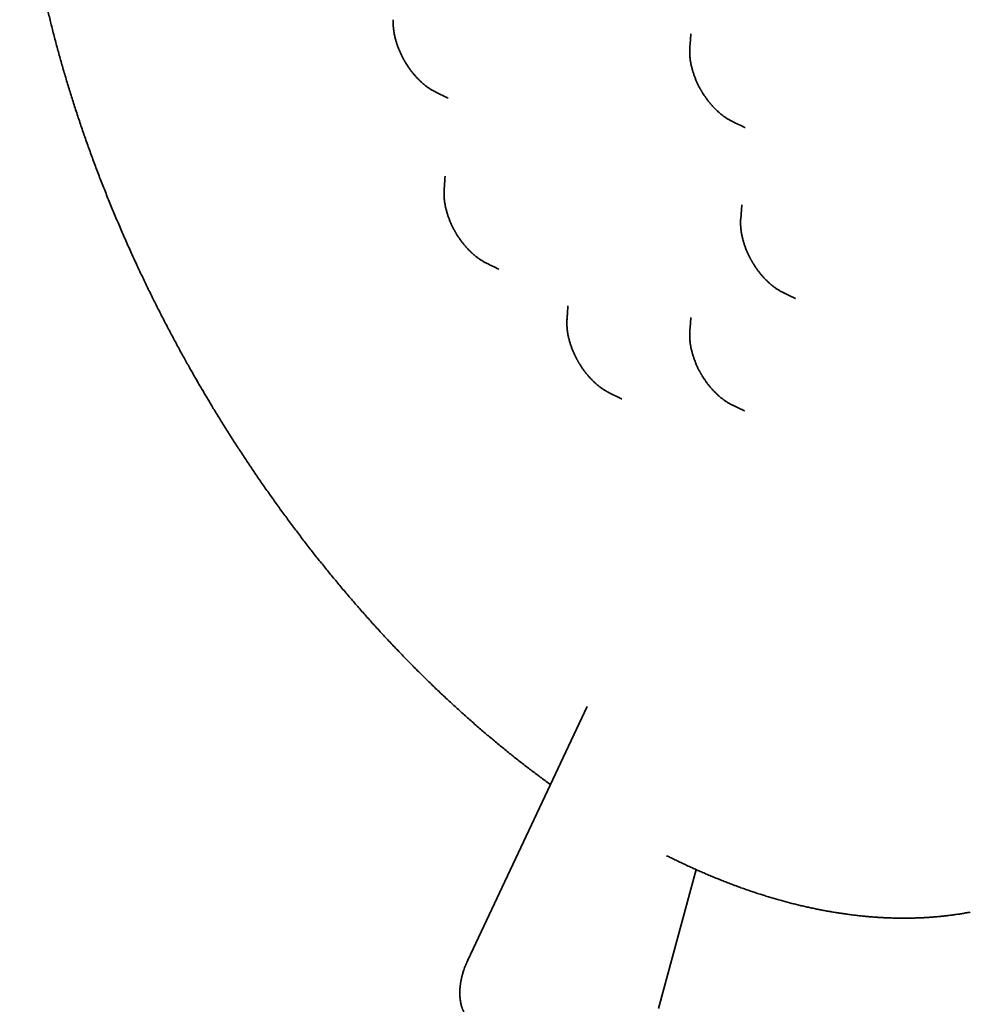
# Model space of a CAD drawing. Header units: millimetres. Extents: x 8 to 399, y 12 to 505.
# Tile 7 of 23: x 314 to 363, y 145 to 195. Entities that reach past the tile are written whole.
import ezdxf

# ---------------------------------------------------------------- set-up
doc = ezdxf.new("R2010")
doc.units = ezdxf.units.MM

msp = doc.modelspace()

# ---------------------------------------------------------------- linework, layer by layer
at = {"color": 7, "linetype": 'Continuous', "lineweight": 35}
for p, q in [((348.408, 194.709), (348.407, 194.695)), ((348.354, 193.967), (348.356, 193.994)), ((335.423, 191.741), (335.387, 191.76)), ((336.044, 191.437), (336.046, 191.436)), ((350.521, 190.243), (350.496, 190.255)), ((351.154, 189.936), (351.163, 189.932)), ((335.901, 187.45), (335.9, 187.441)), ((350.998, 185.989), (350.943, 185.29)), ((350.999, 185.993), (350.999, 185.989)), ((350.944, 185.256), (350.946, 185.288)), ((338.623, 182.728), (338.628, 182.726)), ((353.716, 181.234), (353.728, 181.229)), ((342.097, 179.982), (342.097, 179.979)), ((342.103, 180.167), (342.104, 180.173)), ((348.408, 180.257), (348.408, 180.254)), ((348.354, 179.549), (348.355, 179.561)), ((344.098, 176.516), (344.094, 176.518)), ((344.255, 176.431), (344.877, 176.127)), ((344.269, 176.425), (344.256, 176.432)), ((344.877, 176.128), (344.895, 176.12)), ((351.122, 175.513), (351.13, 175.509)), ((343.126, 160.466), (337.057, 147.55)), ((346.761, 145.091), (348.673, 152.162))]:
    msp.add_line(p, q, dxfattribs=at)
at = {"color": 7, "linetype": 'Continuous', "lineweight": 35, "flags": 128}
for points in [[(353.1, 181.533), (353.412, 181.381), (353.728, 181.228)], [(350.507, 175.812), (350.816, 175.661), (351.13, 175.508)]]:
    msp.add_lwpolyline(points, dxfattribs=at)
at = {"color": 7, "linetype": 'Continuous', "lineweight": 35}
for points, knots in [([(319.556, 224.598), (319.512, 224.547), (319.422, 224.442), (319.287, 224.279), (319.151, 224.109), (319.016, 223.938), (318.883, 223.764), (318.752, 223.588), (318.622, 223.41), (318.494, 223.23), (318.367, 223.047), (318.243, 222.863), (318.12, 222.676), (317.999, 222.486), (317.88, 222.295), (317.762, 222.102), (317.646, 221.906), (317.532, 221.708), (317.42, 221.508), (317.31, 221.306), (317.202, 221.102), (317.095, 220.896), (316.99, 220.688), (316.887, 220.478), (316.786, 220.265), (316.687, 220.051), (316.59, 219.835), (316.494, 219.616), (316.401, 219.396), (316.309, 219.174), (316.219, 218.95), (316.132, 218.724), (316.046, 218.496), (315.962, 218.266), (315.88, 218.034), (315.8, 217.8), (315.722, 217.565), (315.646, 217.327), (315.572, 217.088), (315.5, 216.847), (315.43, 216.605), (315.362, 216.36), (315.295, 216.114), (315.231, 215.866), (315.169, 215.616), (315.109, 215.365), (315.051, 215.112), (314.995, 214.857), (314.941, 214.601), (314.889, 214.343), (314.839, 214.084), (314.791, 213.822), (314.745, 213.56), (314.701, 213.296), (314.659, 213.03), (314.62, 212.763), (314.582, 212.494), (314.546, 212.224), (314.513, 211.952), (314.481, 211.679), (314.452, 211.404), (314.424, 211.129), (314.399, 210.851), (314.375, 210.573), (314.354, 210.293), (314.335, 210.011), (314.318, 209.729), (314.303, 209.445), (314.289, 209.16), (314.279, 208.873), (314.27, 208.586), (314.263, 208.297), (314.258, 208.007), (314.255, 207.716), (314.255, 207.423), (314.256, 207.13), (314.26, 206.835), (314.265, 206.539), (314.273, 206.243), (314.282, 205.945), (314.294, 205.646), (314.308, 205.346), (314.324, 205.045), (314.342, 204.743), (314.361, 204.44), (314.383, 204.136), (314.407, 203.832), (314.434, 203.526), (314.462, 203.219), (314.492, 202.912), (314.524, 202.604), (314.558, 202.295), (314.595, 201.985), (314.633, 201.674), (314.673, 201.362), (314.716, 201.05), (314.76, 200.737), (314.807, 200.423), (314.855, 200.109), (314.906, 199.794), (314.958, 199.478), (315.013, 199.161), (315.069, 198.844), (315.128, 198.527), (315.188, 198.208), (315.251, 197.889), (315.316, 197.57), (315.382, 197.25), (315.451, 196.929), (315.521, 196.608), (315.594, 196.287), (315.668, 195.965), (315.745, 195.642), (315.823, 195.32), (315.904, 194.996), (315.986, 194.673), (316.071, 194.348), (316.157, 194.024), (316.245, 193.699), (316.335, 193.374), (316.428, 193.049), (316.522, 192.723), (316.618, 192.397), (316.716, 192.07), (316.816, 191.744), (316.918, 191.417), (317.022, 191.09), (317.128, 190.763), (317.235, 190.435), (317.345, 190.108), (317.457, 189.78), (317.57, 189.452), (317.686, 189.123), (317.803, 188.795), (317.922, 188.467), (318.044, 188.138), (318.167, 187.809), (318.292, 187.48), (318.419, 187.151), (318.548, 186.822), (318.679, 186.493), (318.812, 186.164), (318.947, 185.834), (319.084, 185.505), (319.223, 185.175), (319.363, 184.845), (319.506, 184.515), (319.651, 184.184), (319.798, 183.854), (319.942, 183.534), (320.088, 183.214), (320.23, 182.906), (320.374, 182.599), (320.514, 182.303), (320.655, 182.007), (320.798, 181.713), (320.942, 181.418), (321.087, 181.125), (321.234, 180.832), (321.381, 180.539), (321.53, 180.248), (321.681, 179.957), (321.832, 179.668), (321.984, 179.379), (322.137, 179.093), (322.29, 178.808), (322.444, 178.526), (322.597, 178.248), (322.745, 177.981), (322.881, 177.738), (323.001, 177.527), (323.114, 177.328), (323.208, 177.163), (323.27, 177.056), (323.29, 177.022)], [0, 0, 0, 0, 0.005377, 0.011163, 0.016953, 0.022747, 0.028546, 0.034349, 0.040155, 0.045966, 0.051781, 0.0576, 0.063423, 0.069251, 0.075082, 0.080917, 0.086755, 0.092598, 0.098444, 0.104294, 0.110148, 0.116005, 0.121865, 0.127729, 0.133596, 0.139467, 0.14534, 0.151216, 0.157096, 0.162978, 0.168863, 0.17475, 0.180641, 0.186533, 0.192428, 0.198326, 0.204225, 0.210127, 0.216031, 0.221937, 0.227844, 0.233754, 0.239665, 0.245578, 0.251492, 0.257408, 0.263326, 0.269244, 0.275164, 0.281086, 0.287008, 0.292932, 0.298856, 0.304782, 0.310709, 0.316636, 0.322565, 0.328494, 0.334424, 0.340354, 0.346285, 0.352217, 0.35815, 0.364083, 0.370016, 0.37595, 0.381885, 0.38782, 0.393755, 0.399691, 0.405627, 0.411563, 0.4175, 0.423437, 0.429375, 0.435313, 0.441251, 0.447189, 0.453127, 0.459066, 0.465005, 0.470945, 0.476884, 0.482824, 0.488764, 0.494704, 0.500645, 0.506586, 0.512527, 0.518469, 0.524411, 0.530353, 0.536296, 0.542238, 0.548182, 0.554126, 0.56007, 0.566014, 0.571959, 0.577905, 0.583851, 0.589798, 0.595745, 0.601693, 0.607642, 0.613591, 0.619541, 0.625492, 0.631443, 0.637396, 0.64335, 0.649304, 0.65526, 0.661217, 0.667174, 0.673134, 0.679094, 0.685056, 0.691019, 0.696984, 0.702951, 0.708919, 0.71489, 0.720862, 0.726836, 0.732813, 0.738792, 0.744773, 0.750758, 0.756745, 0.762735, 0.768728, 0.774724, 0.780725, 0.786729, 0.792737, 0.79875, 0.804767, 0.81079, 0.816818, 0.822852, 0.828893, 0.83494, 0.840995, 0.847059, 0.853131, 0.859213, 0.865306, 0.871411, 0.877529, 0.883033, 0.889163, 0.894664, 0.900164, 0.905663, 0.911159, 0.916654, 0.922145, 0.927634, 0.933118, 0.938597, 0.94407, 0.949535, 0.954987, 0.960424, 0.965837, 0.971211, 0.976519, 0.981694, 0.986536, 0.990479, 0.993827, 0.997988, 1, 1, 1, 1]), ([(333.26, 195.422), (333.26, 195.417), (333.258, 195.388), (333.257, 195.335), (333.257, 195.262), (333.259, 195.189), (333.262, 195.115), (333.268, 195.04), (333.275, 194.965), (333.284, 194.889), (333.295, 194.813), (333.308, 194.736), (333.322, 194.659), (333.339, 194.582), (333.357, 194.504), (333.376, 194.427), (333.398, 194.349), (333.421, 194.271), (333.445, 194.194), (333.472, 194.116), (333.499, 194.039), (333.529, 193.962), (333.559, 193.885), (333.591, 193.81), (333.625, 193.734), (333.659, 193.661), (333.694, 193.589), (333.727, 193.522), (333.757, 193.466), (333.781, 193.422), (333.798, 193.391), (333.81, 193.369), (333.818, 193.354), (333.824, 193.343), (333.831, 193.331), (333.836, 193.323), (333.839, 193.317)], [0, 0, 0, 0, 0.007981, 0.044366, 0.080747, 0.117116, 0.153466, 0.189792, 0.226091, 0.262359, 0.298595, 0.334795, 0.370958, 0.407083, 0.443167, 0.47921, 0.515208, 0.551159, 0.587057, 0.622896, 0.658666, 0.694351, 0.729925, 0.765348, 0.800544, 0.835368, 0.869498, 0.902054, 0.930712, 0.950995, 0.965345, 0.975494, 0.982671, 0.987746, 0.991335, 1, 1, 1, 1]), ([(348.407, 194.695), (348.398, 194.579), (348.38, 194.345), (348.363, 194.112), (348.354, 193.995)], [0, 0, 0, 0, 0.5, 1, 1, 1, 1]), ([(348.352, 193.967), (348.352, 193.96), (348.349, 193.93), (348.347, 193.875), (348.346, 193.803), (348.347, 193.73), (348.35, 193.656), (348.354, 193.582), (348.361, 193.507), (348.369, 193.431), (348.379, 193.355), (348.391, 193.279), (348.405, 193.202), (348.42, 193.125), (348.438, 193.047), (348.457, 192.97), (348.477, 192.892), (348.499, 192.814), (348.523, 192.736), (348.549, 192.659), (348.576, 192.581), (348.604, 192.504), (348.634, 192.428), (348.666, 192.351), (348.699, 192.276), (348.732, 192.201), (348.767, 192.129), (348.801, 192.059), (348.833, 191.998), (348.859, 191.948), (348.879, 191.912), (348.894, 191.886), (348.904, 191.868), (348.911, 191.855), (348.919, 191.841), (348.925, 191.831), (348.929, 191.824)], [0, 0, 0, 0, 0.010796, 0.046468, 0.082146, 0.117813, 0.153466, 0.189097, 0.224703, 0.26028, 0.295826, 0.331338, 0.366815, 0.402255, 0.437656, 0.473017, 0.508336, 0.543609, 0.578834, 0.614004, 0.649111, 0.684143, 0.719079, 0.753889, 0.788515, 0.822855, 0.856695, 0.889509, 0.919587, 0.943122, 0.959775, 0.971555, 0.979885, 0.985777, 0.989942, 1, 1, 1, 1]), ([(333.839, 193.317), (333.843, 193.311), (333.851, 193.297), (333.866, 193.271), (333.888, 193.235), (333.915, 193.191), (333.947, 193.14), (333.982, 193.085), (334.02, 193.027), (334.061, 192.968), (334.104, 192.908), (334.149, 192.847), (334.195, 192.785), (334.243, 192.724), (334.293, 192.664), (334.344, 192.604), (334.395, 192.545), (334.449, 192.486), (334.503, 192.429), (334.558, 192.373), (334.614, 192.317), (334.671, 192.264), (334.728, 192.212), (334.787, 192.161), (334.846, 192.111), (334.906, 192.064), (334.966, 192.018), (335.027, 191.974), (335.088, 191.931), (335.15, 191.891), (335.207, 191.856), (335.243, 191.834), (335.259, 191.826)], [0, 0, 0, 0, 0.009452, 0.021781, 0.041792, 0.065842, 0.093359, 0.123256, 0.154915, 0.187885, 0.221856, 0.256609, 0.291983, 0.32786, 0.364151, 0.400787, 0.437716, 0.474895, 0.51229, 0.549874, 0.587624, 0.625523, 0.663553, 0.701702, 0.739959, 0.778312, 0.816754, 0.855275, 0.893869, 0.932526, 0.971239, 1, 1, 1, 1]), ([(335.259, 191.825), (335.264, 191.822), (335.29, 191.807), (335.332, 191.784), (335.369, 191.765), (335.385, 191.757)], [0, 0, 0, 0, 0.127161, 0.623733, 1, 1, 1, 1]), ([(335.423, 191.738), (335.514, 191.693), (335.718, 191.594), (335.928, 191.492), (336.044, 191.436)], [0, 0, 0, 0, 0.44871, 1, 1, 1, 1]), ([(348.929, 191.824), (348.932, 191.818), (348.94, 191.804), (348.956, 191.778), (348.977, 191.742), (349.004, 191.697), (349.036, 191.647), (349.072, 191.592), (349.11, 191.534), (349.151, 191.475), (349.194, 191.414), (349.238, 191.353), (349.285, 191.292), (349.333, 191.231), (349.382, 191.171), (349.433, 191.111), (349.485, 191.051), (349.538, 190.993), (349.592, 190.936), (349.647, 190.879), (349.703, 190.824), (349.76, 190.771), (349.818, 190.718), (349.876, 190.668), (349.935, 190.618), (349.995, 190.571), (350.055, 190.525), (350.116, 190.481), (350.178, 190.438), (350.239, 190.398), (350.301, 190.359), (350.364, 190.323), (350.427, 190.288), (350.471, 190.265), (350.493, 190.254), (350.495, 190.253)], [0, 0, 0, 0, 0.008664, 0.019965, 0.038308, 0.060354, 0.085577, 0.112982, 0.142002, 0.172223, 0.203363, 0.235219, 0.267644, 0.300531, 0.333797, 0.36738, 0.40123, 0.43531, 0.469589, 0.50404, 0.538644, 0.573383, 0.608244, 0.643213, 0.678281, 0.713438, 0.748676, 0.783987, 0.819364, 0.854799, 0.890286, 0.925816, 0.961383, 0.996977, 1, 1, 1, 1]), ([(350.522, 190.24), (350.627, 190.189), (350.838, 190.088), (351.049, 189.987), (351.154, 189.936)], [0, 0, 0, 0, 0.5, 1, 1, 1, 1]), ([(335.9, 187.451), (335.892, 187.335), (335.876, 187.105), (335.86, 186.876), (335.852, 186.762)], [0, 0, 0, 0, 0.503933, 1, 1, 1, 1]), ([(335.85, 186.718), (335.849, 186.71), (335.847, 186.679), (335.846, 186.623), (335.846, 186.55), (335.848, 186.477), (335.851, 186.403), (335.857, 186.328), (335.864, 186.253), (335.873, 186.177), (335.884, 186.101), (335.897, 186.024), (335.911, 185.947), (335.928, 185.87), (335.946, 185.792), (335.965, 185.715), (335.987, 185.637), (336.01, 185.559), (336.034, 185.482), (336.061, 185.404), (336.088, 185.327), (336.118, 185.25), (336.148, 185.173), (336.18, 185.097), (336.214, 185.022), (336.248, 184.949), (336.282, 184.877), (336.316, 184.81), (336.346, 184.754), (336.369, 184.71), (336.386, 184.679), (336.399, 184.657), (336.407, 184.642), (336.413, 184.631), (336.42, 184.619), (336.425, 184.611), (336.428, 184.605)], [0, 0, 0, 0, 0.01208, 0.048315, 0.084546, 0.120764, 0.156964, 0.19314, 0.229289, 0.265408, 0.301493, 0.337544, 0.373557, 0.409533, 0.445468, 0.481362, 0.517211, 0.553013, 0.588763, 0.624455, 0.660077, 0.695614, 0.731042, 0.766318, 0.801368, 0.836048, 0.870037, 0.902459, 0.930998, 0.951198, 0.965488, 0.975595, 0.982743, 0.987797, 0.991371, 1, 1, 1, 1]), ([(335.85, 186.72), (335.851, 186.732), (335.852, 186.769), (335.856, 186.804), (335.859, 186.827)], [0, 0, 0, 0, 0.330842, 1, 1, 1, 1]), ([(350.941, 185.257), (350.941, 185.249), (350.938, 185.218), (350.936, 185.163), (350.935, 185.091), (350.936, 185.018), (350.939, 184.944), (350.943, 184.87), (350.95, 184.795), (350.958, 184.719), (350.968, 184.643), (350.98, 184.567), (350.994, 184.49), (351.009, 184.412), (351.027, 184.335), (351.046, 184.257), (351.066, 184.18), (351.088, 184.102), (351.112, 184.024), (351.138, 183.947), (351.165, 183.869), (351.193, 183.792), (351.223, 183.715), (351.255, 183.639), (351.288, 183.564), (351.321, 183.489), (351.356, 183.417), (351.39, 183.347), (351.422, 183.286), (351.448, 183.236), (351.468, 183.2), (351.483, 183.174), (351.493, 183.156), (351.5, 183.143), (351.508, 183.129), (351.514, 183.119), (351.518, 183.112)], [0, 0, 0, 0, 0.01187, 0.047502, 0.083138, 0.118766, 0.154377, 0.189968, 0.225534, 0.261071, 0.296576, 0.332048, 0.367485, 0.402884, 0.438245, 0.473566, 0.508845, 0.544078, 0.579263, 0.614393, 0.649461, 0.684453, 0.71935, 0.75412, 0.788707, 0.823009, 0.856811, 0.88959, 0.91964, 0.94316, 0.959802, 0.971574, 0.979899, 0.985786, 0.989949, 1, 1, 1, 1]), ([(336.428, 184.605), (336.432, 184.599), (336.44, 184.585), (336.455, 184.559), (336.477, 184.523), (336.504, 184.478), (336.536, 184.428), (336.571, 184.373), (336.609, 184.315), (336.65, 184.256), (336.693, 184.196), (336.738, 184.135), (336.784, 184.073), (336.832, 184.012), (336.882, 183.952), (336.932, 183.892), (336.984, 183.832), (337.037, 183.774), (337.092, 183.717), (337.147, 183.66), (337.203, 183.605), (337.26, 183.552), (337.317, 183.499), (337.376, 183.449), (337.435, 183.399), (337.494, 183.352), (337.555, 183.306), (337.616, 183.262), (337.677, 183.219), (337.739, 183.179), (337.801, 183.14), (337.864, 183.104), (337.92, 183.073), (337.955, 183.054), (337.97, 183.047)], [0, 0, 0, 0, 0.008788, 0.02025, 0.038855, 0.061215, 0.086798, 0.114594, 0.144028, 0.174681, 0.206265, 0.238576, 0.271463, 0.304819, 0.33856, 0.372621, 0.406955, 0.441521, 0.476288, 0.511231, 0.546328, 0.581563, 0.616921, 0.652389, 0.687957, 0.723615, 0.759355, 0.79517, 0.831051, 0.866991, 0.902984, 0.939021, 0.975094, 1, 1, 1, 1]), ([(338.067, 183), (338.061, 183.003), (338.052, 183.007), (338.04, 183.012), (338.031, 183.017), (338.022, 183.021), (338.013, 183.025), (338.004, 183.03), (337.996, 183.034), (337.985, 183.039), (337.977, 183.043), (337.971, 183.046)], [0, 0, 0, 0, 0.191345, 0.284027, 0.37733, 0.471256, 0.565803, 0.660973, 0.756764, 0.830744, 1, 1, 1, 1]), ([(338.007, 183.028), (338.11, 182.978), (338.317, 182.877), (338.524, 182.776), (338.628, 182.725)], [0, 0, 0, 0, 0.496225, 1, 1, 1, 1]), ([(351.518, 183.112), (351.521, 183.106), (351.529, 183.092), (351.545, 183.066), (351.566, 183.03), (351.593, 182.985), (351.625, 182.935), (351.661, 182.88), (351.699, 182.822), (351.74, 182.763), (351.783, 182.702), (351.827, 182.641), (351.874, 182.58), (351.922, 182.519), (351.971, 182.459), (352.022, 182.398), (352.074, 182.339), (352.127, 182.281), (352.181, 182.223), (352.236, 182.167), (352.292, 182.112), (352.349, 182.059), (352.407, 182.006), (352.465, 181.955), (352.524, 181.906), (352.584, 181.859), (352.644, 181.813), (352.705, 181.768), (352.767, 181.726), (352.828, 181.686), (352.885, 181.65), (352.921, 181.629), (352.936, 181.621)], [0, 0, 0, 0, 0.009455, 0.021788, 0.041806, 0.065864, 0.09339, 0.123297, 0.154966, 0.187947, 0.22193, 0.256694, 0.292079, 0.327968, 0.364271, 0.40092, 0.437861, 0.475053, 0.51246, 0.550057, 0.58782, 0.625731, 0.663774, 0.701936, 0.740206, 0.778573, 0.817028, 0.855562, 0.894169, 0.932839, 0.971566, 1, 1, 1, 1]), ([(352.936, 181.62), (352.942, 181.617), (352.966, 181.603), (352.991, 181.59), (353.009, 181.58)], [0, 0, 0, 0, 0.226415, 1, 1, 1, 1]), ([(353.157, 181.507), (353.125, 181.521), (353.078, 181.543), (353.029, 181.569), (353.013, 181.578)], [0, 0, 0, 0, 0.662609, 1, 1, 1, 1]), ([(342.152, 180.856), (342.149, 180.818), (342.144, 180.741), (342.136, 180.628), (342.128, 180.522), (342.121, 180.422), (342.114, 180.33), (342.108, 180.245), (342.104, 180.192), (342.102, 180.167)], [0, 0, 0, 0, 0.165863, 0.329018, 0.482946, 0.627651, 0.763135, 0.889403, 1, 1, 1, 1]), ([(342.096, 179.982), (342.096, 179.972), (342.096, 179.938), (342.098, 179.879), (342.101, 179.805), (342.107, 179.73), (342.114, 179.655), (342.123, 179.579), (342.134, 179.503), (342.147, 179.426), (342.162, 179.349), (342.178, 179.272), (342.196, 179.195), (342.216, 179.117), (342.237, 179.039), (342.26, 178.962), (342.285, 178.884), (342.311, 178.806), (342.339, 178.729), (342.368, 178.652), (342.398, 178.576), (342.431, 178.5), (342.464, 178.425), (342.498, 178.351), (342.533, 178.279), (342.566, 178.213), (342.596, 178.156), (342.62, 178.112), (342.637, 178.081), (342.649, 178.06), (342.657, 178.044), (342.663, 178.034), (342.67, 178.022), (342.675, 178.013), (342.678, 178.008)], [0, 0, 0, 0, 0.015977, 0.05491, 0.093823, 0.13271, 0.171568, 0.210394, 0.249183, 0.287936, 0.326648, 0.36532, 0.403949, 0.442532, 0.481069, 0.519554, 0.557983, 0.596349, 0.63464, 0.672841, 0.710924, 0.748843, 0.78652, 0.823799, 0.860334, 0.895183, 0.925851, 0.947558, 0.962914, 0.973775, 0.981455, 0.986887, 0.990728, 1, 1, 1, 1]), ([(342.104, 180.173), (342.102, 180.143), (342.097, 180.079), (342.097, 180.014), (342.097, 179.979)], [0, 0, 0, 0, 0.472171, 1, 1, 1, 1]), ([(348.407, 180.255), (348.398, 180.14), (348.38, 179.909), (348.363, 179.678), (348.354, 179.562)], [0, 0, 0, 0, 0.5, 1, 1, 1, 1]), ([(348.353, 179.549), (348.352, 179.536), (348.35, 179.5), (348.347, 179.44), (348.346, 179.367), (348.347, 179.295), (348.35, 179.221), (348.355, 179.146), (348.361, 179.071), (348.369, 178.996), (348.379, 178.92), (348.391, 178.843), (348.405, 178.766), (348.421, 178.689), (348.438, 178.612), (348.457, 178.534), (348.477, 178.457), (348.5, 178.379), (348.523, 178.301), (348.549, 178.224), (348.576, 178.146), (348.605, 178.069), (348.635, 177.992), (348.666, 177.916), (348.699, 177.841), (348.732, 177.766), (348.767, 177.693), (348.801, 177.624), (348.833, 177.563), (348.86, 177.513), (348.879, 177.476), (348.894, 177.451), (348.904, 177.433), (348.911, 177.42), (348.919, 177.406), (348.925, 177.396), (348.929, 177.389)], [0, 0, 0, 0, 0.019095, 0.054468, 0.089845, 0.125212, 0.160565, 0.195896, 0.231202, 0.26648, 0.301727, 0.336941, 0.372119, 0.407261, 0.442364, 0.477428, 0.512449, 0.547426, 0.582354, 0.617228, 0.65204, 0.686777, 0.72142, 0.755936, 0.790271, 0.824323, 0.857878, 0.890418, 0.920245, 0.943588, 0.960105, 0.971788, 0.98005, 0.985893, 0.990025, 1, 1, 1, 1]), ([(342.678, 178.008), (342.682, 178.001), (342.69, 177.988), (342.705, 177.961), (342.727, 177.926), (342.754, 177.881), (342.786, 177.83), (342.821, 177.775), (342.86, 177.718), (342.9, 177.658), (342.943, 177.598), (342.988, 177.537), (343.034, 177.476), (343.082, 177.415), (343.132, 177.354), (343.183, 177.294), (343.235, 177.235), (343.288, 177.176), (343.342, 177.119), (343.397, 177.063), (343.453, 177.008), (343.51, 176.954), (343.567, 176.902), (343.626, 176.851), (343.685, 176.802), (343.745, 176.754), (343.805, 176.708), (343.866, 176.664), (343.927, 176.622), (343.989, 176.581), (344.046, 176.546), (344.082, 176.525), (344.097, 176.516)], [0, 0, 0, 0, 0.009452, 0.021782, 0.041794, 0.065845, 0.093364, 0.123262, 0.154922, 0.187894, 0.221868, 0.256622, 0.291998, 0.327876, 0.364169, 0.400807, 0.437738, 0.474919, 0.512316, 0.549902, 0.587654, 0.625554, 0.663586, 0.701737, 0.739996, 0.778351, 0.816795, 0.855318, 0.893914, 0.932573, 0.971288, 1, 1, 1, 1]), ([(323.29, 177.022), (323.348, 176.92), (323.431, 176.777), (323.555, 176.566), (323.662, 176.384), (323.791, 176.167), (323.927, 175.938), (324.071, 175.699), (324.221, 175.452), (324.376, 175.2), (324.535, 174.943), (324.697, 174.682), (324.862, 174.42), (325.031, 174.155), (325.202, 173.888), (325.375, 173.621), (325.55, 173.352), (325.728, 173.083), (325.907, 172.814), (326.088, 172.544), (326.271, 172.274), (326.456, 172.004), (326.642, 171.735), (326.83, 171.466), (327.02, 171.197), (327.21, 170.929), (327.403, 170.661), (327.596, 170.393), (327.792, 170.127), (327.988, 169.861), (328.186, 169.596), (328.385, 169.332), (328.585, 169.068), (328.787, 168.806), (328.989, 168.544), (329.193, 168.284), (329.398, 168.024), (329.604, 167.765), (329.812, 167.508), (330.02, 167.252), (330.23, 166.996), (330.44, 166.742), (330.652, 166.49), (330.864, 166.238), (331.078, 165.988), (331.292, 165.738), (331.508, 165.491), (331.724, 165.244), (331.942, 164.999), (332.16, 164.755), (332.38, 164.513), (332.6, 164.272), (332.821, 164.033), (333.043, 163.795), (333.265, 163.558), (333.489, 163.323), (333.713, 163.089), (333.938, 162.857), (334.164, 162.627), (334.391, 162.398), (334.618, 162.171), (334.847, 161.945), (335.075, 161.721), (335.305, 161.498), (335.535, 161.277), (335.766, 161.058), (335.998, 160.841), (336.23, 160.625), (336.463, 160.411), (336.696, 160.199), (336.931, 159.988), (337.165, 159.779), (337.4, 159.572), (337.636, 159.367), (337.872, 159.164), (338.109, 158.962), (338.347, 158.763), (338.584, 158.565), (338.823, 158.369), (339.061, 158.175), (339.301, 157.983), (339.54, 157.792), (339.78, 157.604), (340.021, 157.417), (340.262, 157.233), (340.503, 157.05), (340.744, 156.87), (340.986, 156.692), (341.158, 156.566), (341.249, 156.501), (341.259, 156.493)], [0, 0, 0, 0, 0.012196, 0.017223, 0.025561, 0.034236, 0.043556, 0.053294, 0.063359, 0.073678, 0.0842, 0.094886, 0.105708, 0.116642, 0.127672, 0.138784, 0.149967, 0.161211, 0.17251, 0.183857, 0.195246, 0.206674, 0.218136, 0.229629, 0.241151, 0.252698, 0.264269, 0.275862, 0.287475, 0.299106, 0.310755, 0.322419, 0.334098, 0.345791, 0.357497, 0.369215, 0.380945, 0.392685, 0.404435, 0.416195, 0.427964, 0.439741, 0.451526, 0.463319, 0.47512, 0.486927, 0.498741, 0.510561, 0.522387, 0.534219, 0.546057, 0.557899, 0.569747, 0.5816, 0.593457, 0.605319, 0.617185, 0.629055, 0.640929, 0.652807, 0.664689, 0.676575, 0.688463, 0.700356, 0.712251, 0.72415, 0.736051, 0.747956, 0.759863, 0.771773, 0.783686, 0.795602, 0.80752, 0.81944, 0.831363, 0.843288, 0.855216, 0.867146, 0.879078, 0.891012, 0.902948, 0.914886, 0.926826, 0.938768, 0.950712, 0.962657, 0.974605, 0.986554, 0.998505, 1, 1, 1, 1]), ([(348.929, 177.389), (348.932, 177.383), (348.94, 177.369), (348.956, 177.343), (348.977, 177.307), (349.004, 177.262), (349.036, 177.212), (349.071, 177.157), (349.11, 177.099), (349.151, 177.04), (349.193, 176.979), (349.238, 176.918), (349.285, 176.857), (349.333, 176.796), (349.382, 176.735), (349.433, 176.675), (349.485, 176.616), (349.538, 176.558), (349.592, 176.5), (349.647, 176.444), (349.703, 176.389), (349.76, 176.335), (349.818, 176.283), (349.876, 176.232), (349.935, 176.183), (349.995, 176.136), (350.055, 176.09), (350.116, 176.045), (350.177, 176.003), (350.239, 175.963), (350.301, 175.924), (350.364, 175.887), (350.42, 175.856), (350.455, 175.839), (350.469, 175.832)], [0, 0, 0, 0, 0.008795, 0.020268, 0.038889, 0.061269, 0.086875, 0.114695, 0.144154, 0.174834, 0.206446, 0.238785, 0.271701, 0.305086, 0.338856, 0.372948, 0.407312, 0.441908, 0.476705, 0.511679, 0.546807, 0.582073, 0.617461, 0.652961, 0.68856, 0.724249, 0.760021, 0.795866, 0.831779, 0.867751, 0.903775, 0.939844, 0.975949, 1, 1, 1, 1]), ([(344.094, 176.518), (344.105, 176.512), (344.13, 176.497), (344.168, 176.476), (344.205, 176.457), (344.236, 176.441), (344.256, 176.431), (344.267, 176.426), (344.269, 176.425)], [0, 0, 0, 0, 0.188418, 0.447332, 0.663504, 0.837025, 0.968098, 1, 1, 1, 1]), ([(350.568, 175.784), (350.566, 175.785), (350.533, 175.798), (350.501, 175.815), (350.471, 175.831)], [0, 0, 0, 0, 0.066893, 1, 1, 1, 1]), ([(347.161, 152.854), (347.162, 152.854), (347.162, 152.854), (347.166, 152.854), (347.177, 152.854), (347.194, 152.852), (347.21, 152.848), (347.221, 152.845), (347.226, 152.843), (347.231, 152.841), (347.237, 152.839), (347.244, 152.836), (347.254, 152.832), (347.261, 152.828), (347.266, 152.827)], [0, 0, 0, 0, 0.06276, 0.201182, 0.337061, 0.504498, 0.666961, 0.702812, 0.737861, 0.771924, 0.806119, 0.853764, 0.918516, 1, 1, 1, 1]), ([(347.266, 152.827), (347.293, 152.813), (347.403, 152.758), (347.594, 152.665), (347.839, 152.546), (348.085, 152.43), (348.33, 152.316), (348.575, 152.205), (348.82, 152.096), (349.065, 151.989), (349.31, 151.885), (349.554, 151.783), (349.799, 151.683), (350.043, 151.585), (350.287, 151.49), (350.53, 151.398), (350.774, 151.308), (351.017, 151.22), (351.26, 151.134), (351.502, 151.051), (351.745, 150.97), (351.987, 150.892), (352.228, 150.816), (352.47, 150.743), (352.71, 150.672), (352.951, 150.603), (353.191, 150.537), (353.43, 150.473), (353.67, 150.412), (353.908, 150.353), (354.147, 150.297), (354.384, 150.243), (354.622, 150.192), (354.859, 150.143), (355.095, 150.097), (355.33, 150.053), (355.566, 150.011), (355.8, 149.972), (356.034, 149.936), (356.267, 149.902), (356.5, 149.87), (356.732, 149.841), (356.964, 149.815), (357.194, 149.791), (357.425, 149.77), (357.654, 149.751), (357.883, 149.734), (358.111, 149.72), (358.338, 149.709), (358.564, 149.7), (358.79, 149.694), (359.015, 149.69), (359.239, 149.689), (359.462, 149.69), (359.684, 149.694), (359.906, 149.7), (360.127, 149.709), (360.347, 149.72), (360.565, 149.734), (360.783, 149.75), (361.001, 149.769), (361.217, 149.79), (361.432, 149.814), (361.646, 149.841), (361.86, 149.87), (362.072, 149.901), (362.283, 149.935), (362.468, 149.967), (362.581, 149.988), (362.625, 149.997)], [0, 0, 0, 0, 0.005097, 0.020293, 0.03549, 0.050687, 0.065885, 0.081083, 0.096282, 0.111482, 0.126681, 0.141881, 0.157081, 0.172282, 0.187482, 0.202682, 0.217882, 0.233082, 0.248282, 0.263481, 0.27868, 0.293878, 0.309075, 0.324272, 0.339467, 0.354662, 0.369856, 0.385048, 0.400239, 0.415428, 0.430616, 0.445803, 0.460987, 0.47617, 0.49135, 0.506528, 0.521705, 0.536878, 0.552049, 0.567218, 0.582384, 0.597546, 0.612706, 0.627863, 0.643017, 0.658167, 0.673314, 0.688457, 0.703597, 0.718733, 0.733865, 0.748994, 0.764118, 0.779239, 0.794355, 0.809467, 0.824576, 0.83968, 0.85478, 0.869876, 0.884967, 0.900055, 0.915138, 0.930218, 0.945293, 0.960365, 0.975432, 0.990496, 1, 1, 1, 1]), ([(337.057, 147.55), (337.041, 147.516), (337.006, 147.441), (336.958, 147.327), (336.913, 147.212), (336.874, 147.105), (336.84, 147.005), (336.812, 146.914), (336.788, 146.832), (336.768, 146.757), (336.751, 146.689), (336.737, 146.629), (336.726, 146.577), (336.716, 146.531), (336.709, 146.491), (336.702, 146.456), (336.697, 146.424), (336.692, 146.396), (336.688, 146.369), (336.683, 146.338), (336.678, 146.299), (336.672, 146.252), (336.666, 146.198), (336.66, 146.139), (336.656, 146.086), (336.654, 146.039), (336.652, 145.998), (336.65, 145.957), (336.649, 145.917), (336.649, 145.879), (336.649, 145.847), (336.65, 145.821), (336.65, 145.799), (336.651, 145.778), (336.652, 145.753), (336.653, 145.726), (336.656, 145.688), (336.659, 145.641), (336.665, 145.585), (336.673, 145.521), (336.683, 145.45), (336.697, 145.375), (336.713, 145.303), (336.731, 145.232), (336.752, 145.164), (336.771, 145.108), (336.788, 145.061), (336.803, 145.023), (336.82, 144.983), (336.837, 144.946), (336.853, 144.912), (336.868, 144.882), (336.884, 144.853), (336.903, 144.818), (336.925, 144.782), (336.951, 144.741), (336.975, 144.705), (337, 144.67), (337.027, 144.636), (337.054, 144.603), (337.083, 144.569), (337.106, 144.544), (337.126, 144.524), (337.142, 144.508), (337.157, 144.493), (337.174, 144.478), (337.192, 144.461), (337.211, 144.445), (337.229, 144.43), (337.246, 144.416), (337.264, 144.402), (337.283, 144.388), (337.3, 144.375), (337.315, 144.365), (337.331, 144.354), (337.351, 144.34), (337.369, 144.329), (337.38, 144.322), (337.383, 144.32)], [0, 0, 0, 0, 0.027655, 0.059884, 0.090078, 0.118229, 0.144332, 0.16797, 0.189622, 0.209283, 0.22695, 0.242884, 0.256744, 0.268539, 0.278977, 0.288463, 0.296851, 0.304318, 0.31097, 0.318581, 0.329206, 0.341911, 0.3567, 0.372793, 0.389271, 0.40027, 0.411435, 0.422768, 0.434268, 0.44518, 0.454278, 0.461542, 0.46708, 0.472887, 0.479698, 0.487514, 0.496338, 0.512082, 0.52844, 0.544952, 0.569001, 0.591581, 0.613306, 0.635316, 0.657218, 0.678276, 0.690763, 0.703203, 0.716611, 0.731234, 0.741959, 0.752093, 0.762263, 0.773712, 0.78968, 0.802802, 0.819576, 0.831489, 0.844091, 0.860774, 0.873479, 0.886582, 0.893747, 0.900984, 0.907738, 0.914579, 0.922616, 0.931604, 0.939303, 0.945228, 0.952854, 0.961324, 0.968694, 0.973137, 0.979363, 0.987371, 0.997161, 1, 1, 1, 1])]:
    msp.add_open_spline(points, degree=3, knots=knots, dxfattribs=at)

doc.saveas('drawing.dxf')
